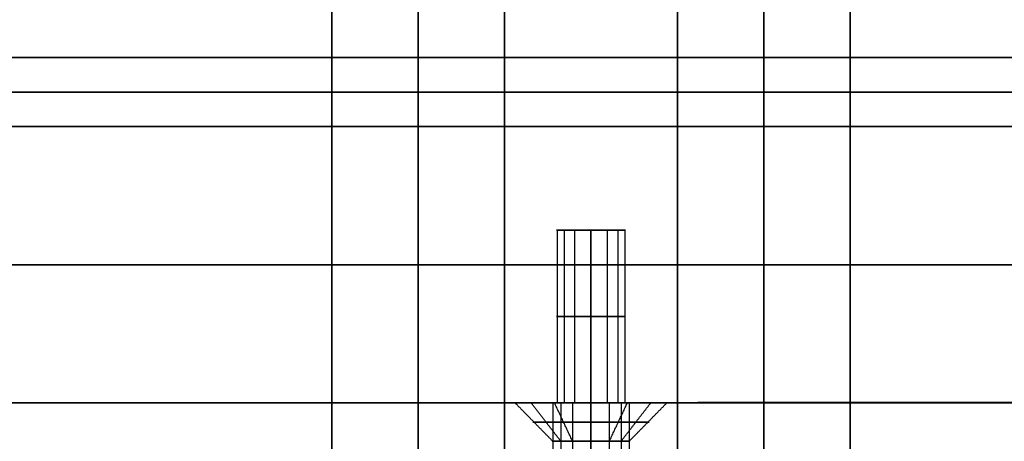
# Model space of a CAD drawing. Header units: millimetres. Extents: x -448 to 1378, y -985 to 990.
# Tile 54 of 117: x 882 to 939, y -207 to -183. Entities that reach past the tile are written whole.
import ezdxf

# ---------------------------------------------------------------- set-up
doc = ezdxf.new("R2010")
doc.units = ezdxf.units.MM
doc.header["$MEASUREMENT"] = 0
for name, color, linetype in [('IGES level 14', 8, 'Continuous'), ('IGES level 2', 8, 'Continuous'), ('IGES level 4', 8, 'Continuous'), ('IGES level 49', 255, 'Continuous'), ('IGES level 8', 8, 'Continuous')]:
    doc.layers.add(name, color=color, linetype=linetype)

msp = doc.modelspace()

# ---------------------------------------------------------------- linework, layer by layer
at = {"layer": 'IGES level 14'}
for points, weights, knots in [([(915, -205, -194.48), (910.52, -205, -194.48), (910.52, -205, -190), (910.52, -205, -185.52), (915, -205, -185.52)], [1, 0.707106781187, 1, 0.707106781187, 1], [-4.141593, -4.141593, -4.141593, -2.570796, -2.570796, -1, -1, -1]), ([(915, -205, -185.52), (919.48, -205, -185.52), (919.48, -205, -190), (919.48, -205, -194.48), (915, -205, -194.48)], [1, 0.707106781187, 1, 0.707106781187, 1], [-3.141593, -3.141593, -3.141593, -1.570796, -1.570796, 0, 0, 0]), ([(915, -206.115, -193.365), (914.157, -206.115, -193.365), (913.414, -206.115, -192.968), (912.01, -206.115, -192.217), (911.7, -206.115, -190.656), (911.389, -206.115, -189.096), (912.399, -206.115, -187.865), (913.408, -206.115, -186.635), (915, -206.115, -186.635)], [0.952568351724, 0.946746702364, 1, 0.903989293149, 1, 0.903989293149, 1, 0.903989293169, 0.99999999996], [3.142384, 3.142384, 3.142384, 3.632467, 3.632467, 4.516039, 4.516039, 5.399612, 5.399612, 6.283185, 6.283185, 6.283185]), ([(915, -206.115, -186.635), (916.592, -206.115, -186.635), (917.601, -206.115, -187.865), (918.611, -206.115, -189.096), (918.3, -206.115, -190.656), (917.99, -206.115, -192.217), (916.586, -206.115, -192.968), (915.843, -206.115, -193.365), (915, -206.115, -193.365)], [1, 0.903989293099, 1, 0.903989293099, 1, 0.903989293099, 1, 0.94674670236, 0.952568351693], [0, 0, 0, 0.883573, 0.883573, 1.767146, 1.767146, 2.650719, 2.650719, 3.140801, 3.140801, 3.140801]), ([(915, -207.23, -187.75), (912.75, -207.23, -187.75), (912.75, -207.23, -190), (912.75, -207.23, -192.25), (915, -207.23, -192.25)], [1, 0.707106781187, 1, 0.707106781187, 1], [-8.283185, -8.283185, -8.283185, -6.712389, -6.712389, -5.141593, -5.141593, -5.141593]), ([(915, -207.23, -192.25), (917.25, -207.23, -192.25), (917.25, -207.23, -190), (917.25, -207.23, -187.75), (915, -207.23, -187.75)], [1, 0.707106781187, 1, 0.707106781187, 1], [-7.283185, -7.283185, -7.283185, -5.712389, -5.712389, -4.141593, -4.141593, -4.141593])]:
    msp.add_rational_spline(points, weights, degree=2, knots=knots, dxfattribs=at)
for points in [[(912.793, -207.23, -190.439), (911.7, -206.115, -190.656), (910.606, -205, -190.874)], [(913.261, -207.23, -188.573), (912.399, -206.115, -187.865), (911.537, -205, -187.158)], [(913.939, -207.23, -191.984), (913.414, -206.115, -192.968), (912.888, -205, -193.951)], [(915, -207.23, -192.25), (915, -206.115, -193.365), (915, -205, -194.48)], [(915, -205, -185.52), (915, -206.115, -186.635), (915, -207.23, -187.75)], [(915, -205, -194.48), (915, -206.115, -193.365), (915, -207.23, -192.25)], [(915, -207.23, -187.75), (915, -206.115, -186.635), (915, -205, -185.52)], [(916.061, -207.23, -191.984), (916.586, -206.115, -192.968), (917.112, -205, -193.951)], [(916.739, -207.23, -188.573), (917.601, -206.115, -187.865), (918.463, -205, -187.158)], [(917.207, -207.23, -190.439), (918.3, -206.115, -190.656), (919.394, -205, -190.874)]]:
    msp.add_open_spline(points, degree=2, dxfattribs=at)
at = {"layer": 'IGES level 2'}
for points in [[(920, -985, -20), (920, 0, -20), (920, 985, -20)], [(920, 985, 20), (920, 0, 20), (920, -985, 20)], [(920, -985, 20), (920, 0, 20), (920, 985, 20)], [(920, 985, -20), (920, 0, -20), (920, -985, -20)], [(925, 985, 20), (925, 0, 20), (925, -985, 20)], [(925, -985, -20), (925, 0, -20), (925, 985, -20)], [(930, 985, 20), (930, 0, 20), (930, -985, 20)], [(930, -985, -20), (930, 0, -20), (930, 985, -20)], [(930, -985, -20), (930, 0, -20), (930, 985, -20)], [(930, 985, 20), (930, 0, 20), (930, -985, 20)], [(920, -221.7), (920, -25), (920, 171.7)], [(930, -221.7), (930, -25), (930, 171.7)]]:
    msp.add_open_spline(points, degree=2, dxfattribs=at)
at = {"layer": 'IGES level 4'}
for points in [[(900, -985, 20), (900, 0, 20), (900, 985, 20)], [(900, 985, -20), (900, 0, -20), (900, -985, -20)], [(900, -985, 20), (900, 0, 20), (900, 985, 20)], [(900, 985, -20), (900, 0, -20), (900, -985, -20)], [(905, 985, 20), (905, 0, 20), (905, -985, 20)], [(905, -985, -20), (905, 0, -20), (905, 985, -20)], [(910, -985, 20), (910, 0, 20), (910, 985, 20)], [(910, 985, -20), (910, 0, -20), (910, -985, -20)], [(910, 985, 20), (910, 0, 20), (910, -985, 20)], [(910, -985, -20), (910, 0, -20), (910, 985, -20)], [(910, -221.7), (910, -25), (910, 171.7)], [(900, -219.75), (900, -25), (900, 169.75)]]:
    msp.add_open_spline(points, degree=2, dxfattribs=at)
at = {"layer": 'IGES level 49'}
for points in [[(-420, -185, -37), (465, -185, -37), (1350, -185, -37)], [(1350, -185, -397), (465, -185, -397), (-420, -185, -397)], [(-420, -185, -37), (465, -185, -37), (1350, -185, -37)], [(1350, -185, -397), (465, -185, -397), (-420, -185, -397)], [(-420, -185, -217), (465, -185, -217), (1350, -185, -217)], [(1350, -187, -37), (465, -187, -37), (-420, -187, -37)], [(-420, -187, -397), (465, -187, -397), (1350, -187, -397)], [(1350, -189, -37), (465, -189, -37), (-420, -189, -37)], [(-420, -189, -397), (465, -189, -397), (1350, -189, -397)], [(913, -195, -117), (915, -195, -117), (917, -195, -117)], [(913, -195, -317), (915, -195, -317), (917, -195, -317)], [(913.038, -195, -316.61), (913.038, -200, -316.61), (913.038, -205, -316.61)], [(913.038, -195, -116.61), (913.038, -200, -116.61), (913.038, -205, -116.61)], [(913.454, -195, -318.269), (913.454, -200, -318.269), (913.454, -205, -318.269)], [(913.454, -195, -118.269), (913.454, -200, -118.269), (913.454, -205, -118.269)], [(914.057, -195, -315.236), (914.057, -200, -315.236), (914.057, -205, -315.236)], [(914.057, -195, -115.236), (914.057, -200, -115.236), (914.057, -205, -115.236)], [(915, -195, -315), (915, -200, -315), (915, -205, -315)], [(915, -205, -319), (915, -200, -319), (915, -195, -319)], [(915, -195, -115), (915, -200, -115), (915, -205, -115)], [(915, -205, -119), (915, -200, -119), (915, -195, -119)], [(915, -205, -115), (915, -200, -115), (915, -195, -115)], [(915, -195, -119), (915, -200, -119), (915, -205, -119)], [(915, -195, -115), (915, -195, -117), (915, -195, -119)], [(915, -205, -315), (915, -200, -315), (915, -195, -315)], [(915, -195, -319), (915, -200, -319), (915, -205, -319)], [(915, -195, -315), (915, -195, -317), (915, -195, -319)], [(915.943, -195, -115.236), (915.943, -200, -115.236), (915.943, -205, -115.236)], [(915.943, -195, -315.236), (915.943, -200, -315.236), (915.943, -205, -315.236)], [(916.546, -195, -118.269), (916.546, -200, -118.269), (916.546, -205, -118.269)], [(916.546, -195, -318.269), (916.546, -200, -318.269), (916.546, -205, -318.269)], [(916.962, -195, -116.61), (916.962, -200, -116.61), (916.962, -205, -116.61)], [(916.962, -195, -316.61), (916.962, -200, -316.61), (916.962, -205, -316.61)], [(1336.144, -197, -383.144), (465, -197, -383.144), (-406.144, -197, -383.144)], [(-406.144, -197, -50.856), (465, -197, -50.856), (1336.144, -197, -50.856)], [(-392.287, -205, -64.713), (465, -205, -64.713), (1322.287, -205, -64.713)], [(1322.287, -205, -369.287), (465, -205, -369.287), (-392.287, -205, -369.287)], [(-392.287, -205, -217), (465, -205, -217), (1322.287, -205, -217)]]:
    msp.add_open_spline(points, degree=2, dxfattribs=at)
for points in [[(1350, -189, -397), (465, -189, -397), (-420, -189, -397), (-406.144, -197, -383.144), (-392.287, -205, -369.287), (465, -205, -369.287), (1322.287, -205, -369.287), (1336.144, -197, -383.144), (1350, -189, -397)], [(-420, -189, -37), (465, -189, -37), (1350, -189, -37), (1336.144, -197, -50.856), (1322.287, -205, -64.713), (465, -205, -64.713), (-392.287, -205, -64.713), (-406.144, -197, -50.856), (-420, -189, -37)]]:
    msp.add_open_spline(points, degree=2, knots=[0, 0, 0, 1, 1, 2, 2, 3, 3, 4, 4, 4], dxfattribs=at)
for points, weights, knots in [([(915, -195, -319), (913, -195, -319), (913, -195, -317), (913, -195, -315), (915, -195, -315)], [1, 0.707106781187, 1, 0.707106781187, 1], [-8.283185, -8.283185, -8.283185, -6.712389, -6.712389, -5.141593, -5.141593, -5.141593]), ([(915, -195, -119), (913, -195, -119), (913, -195, -117), (913, -195, -115), (915, -195, -115)], [1, 0.707106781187, 1, 0.707106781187, 1], [-8.283185, -8.283185, -8.283185, -6.712389, -6.712389, -5.141593, -5.141593, -5.141593]), ([(915, -195, -119), (917, -195, -119), (917, -195, -117), (917, -195, -115), (915, -195, -115), (913, -195, -115), (913, -195, -117), (913, -195, -119), (915, -195, -119)], [1, 0.707106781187, 1, 0.707106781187, 1, 0.707106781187, 1, 0.707106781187, 1], [0, 0, 0, 1.570796, 1.570796, 3.141593, 3.141593, 4.712389, 4.712389, 6.283185, 6.283185, 6.283185]), ([(915, -195, -319), (917, -195, -319), (917, -195, -317), (917, -195, -315), (915, -195, -315), (913, -195, -315), (913, -195, -317), (913, -195, -319), (915, -195, -319)], [1, 0.707106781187, 1, 0.707106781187, 1, 0.707106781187, 1, 0.707106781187, 1], [0, 0, 0, 1.570796, 1.570796, 3.141593, 3.141593, 4.712389, 4.712389, 6.283185, 6.283185, 6.283185]), ([(915, -195, -115), (917, -195, -115), (917, -195, -117), (917, -195, -119), (915, -195, -119)], [1, 0.707106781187, 1, 0.707106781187, 1], [-7.283185, -7.283185, -7.283185, -5.712389, -5.712389, -4.141593, -4.141593, -4.141593]), ([(915, -195, -315), (917, -195, -315), (917, -195, -317), (917, -195, -319), (915, -195, -319)], [1, 0.707106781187, 1, 0.707106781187, 1], [-7.283185, -7.283185, -7.283185, -5.712389, -5.712389, -4.141593, -4.141593, -4.141593]), ([(915, -200, -315), (914.499, -200, -315), (914.057, -200, -315.236), (913.223, -200, -315.682), (913.038, -200, -316.61), (912.854, -200, -317.538), (913.454, -200, -318.269), (914.054, -200, -319), (915, -200, -319)], [0.952568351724, 0.946746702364, 1, 0.903989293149, 1, 0.903989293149, 1, 0.903989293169, 0.99999999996], [3.142384, 3.142384, 3.142384, 3.632467, 3.632467, 4.516039, 4.516039, 5.399612, 5.399612, 6.283185, 6.283185, 6.283185]), ([(915, -200, -115), (914.499, -200, -115), (914.057, -200, -115.236), (913.223, -200, -115.682), (913.038, -200, -116.61), (912.854, -200, -117.538), (913.454, -200, -118.269), (914.054, -200, -119), (915, -200, -119)], [0.952568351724, 0.946746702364, 1, 0.903989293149, 1, 0.903989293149, 1, 0.903989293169, 0.99999999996], [3.142384, 3.142384, 3.142384, 3.632467, 3.632467, 4.516039, 4.516039, 5.399612, 5.399612, 6.283185, 6.283185, 6.283185]), ([(915, -200, -119), (915.946, -200, -119), (916.546, -200, -118.269), (917.146, -200, -117.538), (916.962, -200, -116.61), (916.777, -200, -115.682), (915.943, -200, -115.236), (915.501, -200, -115), (915, -200, -115)], [1, 0.903989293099, 1, 0.903989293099, 1, 0.903989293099, 1, 0.94674670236, 0.952568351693], [0, 0, 0, 0.883573, 0.883573, 1.767146, 1.767146, 2.650719, 2.650719, 3.140801, 3.140801, 3.140801]), ([(915, -200, -319), (915.946, -200, -319), (916.546, -200, -318.269), (917.146, -200, -317.538), (916.962, -200, -316.61), (916.777, -200, -315.682), (915.943, -200, -315.236), (915.501, -200, -315), (915, -200, -315)], [1, 0.903989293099, 1, 0.903989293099, 1, 0.903989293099, 1, 0.94674670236, 0.952568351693], [0, 0, 0, 0.883573, 0.883573, 1.767146, 1.767146, 2.650719, 2.650719, 3.140801, 3.140801, 3.140801]), ([(915, -205, -315), (913, -205, -315), (913, -205, -317), (913, -205, -319), (915, -205, -319)], [1, 0.707106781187, 1, 0.707106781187, 1], [-4.141593, -4.141593, -4.141593, -2.570796, -2.570796, -1, -1, -1]), ([(915, -205, -115), (913, -205, -115), (913, -205, -117), (913, -205, -119), (915, -205, -119)], [1, 0.707106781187, 1, 0.707106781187, 1], [-4.141593, -4.141593, -4.141593, -2.570796, -2.570796, -1, -1, -1]), ([(915, -205, -315), (913, -205, -315), (913, -205, -317), (913, -205, -319), (915, -205, -319), (917, -205, -319), (917, -205, -317), (917, -205, -315), (915, -205, -315)], [1, 0.707106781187, 1, 0.707106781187, 1, 0.707106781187, 1, 0.707106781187, 1], [0, 0, 0, 1.570796, 1.570796, 3.141593, 3.141593, 4.712389, 4.712389, 6.283185, 6.283185, 6.283185]), ([(915, -205, -115), (913, -205, -115), (913, -205, -117), (913, -205, -119), (915, -205, -119), (917, -205, -119), (917, -205, -117), (917, -205, -115), (915, -205, -115)], [1, 0.707106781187, 1, 0.707106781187, 1, 0.707106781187, 1, 0.707106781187, 1], [0, 0, 0, 1.570796, 1.570796, 3.141593, 3.141593, 4.712389, 4.712389, 6.283185, 6.283185, 6.283185]), ([(915, -205, -119), (917, -205, -119), (917, -205, -117), (917, -205, -115), (915, -205, -115)], [1, 0.707106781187, 1, 0.707106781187, 1], [-3.141593, -3.141593, -3.141593, -1.570796, -1.570796, 0, 0, 0]), ([(915, -205, -319), (917, -205, -319), (917, -205, -317), (917, -205, -315), (915, -205, -315)], [1, 0.707106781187, 1, 0.707106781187, 1], [-3.141593, -3.141593, -3.141593, -1.570796, -1.570796, 0, 0, 0])]:
    msp.add_rational_spline(points, weights, degree=2, knots=knots, dxfattribs=at)
at = {"layer": 'IGES level 8'}
for points in [[(910, -245, -360.5), (910, -245, -170.75), (910, -245, 19), (910, -225, 19), (910, -205, 19), (910, -205, -82.875), (910, -205, -184.75), (910, -215, -184.75), (910, -225, -184.75), (910, -225, -190), (910, -225, -195.25), (910, -215, -195.25), (910, -205, -195.25), (910, -205, -277.875), (910, -205, -360.5), (910, -225, -360.5), (910, -245, -360.5)], [(920, -205, -184.75), (920, -215, -184.75), (920, -225, -184.75), (920, -225, -190), (920, -225, -195.25), (920, -215, -195.25), (920, -205, -195.25), (920, -205, -277.875), (920, -205, -360.5), (920, -225, -360.5), (920, -245, -360.5), (920, -245, -170.75), (920, -245, 19), (920, -225, 19), (920, -205, 19), (920, -205, -82.875), (920, -205, -184.75)]]:
    msp.add_open_spline(points, degree=2, knots=[0, 0, 0, 1, 1, 2, 2, 3, 3, 4, 4, 5, 5, 6, 6, 7, 7, 8, 8, 8], dxfattribs=at)
for points in [[(920, -205, -184.75), (915, -205, -184.75), (910, -205, -184.75)], [(910, -205, -184.75), (910, -205, -82.875), (910, -205, 19)], [(910, -205, 19), (915, -205, 19), (920, -205, 19)], [(920, -205, -82.875), (915, -205, -82.875), (910, -205, -82.875)], [(910, -245, -170.75), (910, -225, -170.75), (910, -205, -170.75)], [(920, -205, -360.5), (915, -205, -360.5), (910, -205, -360.5)], [(910, -205, -360.5), (910, -205, -277.875), (910, -205, -195.25)], [(910, -205, -195.25), (915, -205, -195.25), (920, -205, -195.25)], [(920, -205, -277.875), (915, -205, -277.875), (910, -205, -277.875)], [(920, -205, -360.5), (915, -205, -360.5), (910, -205, -360.5)], [(910, -205, -360.5), (910, -225, -360.5), (910, -245, -360.5)], [(920, -205, -195.25), (915, -205, -195.25), (910, -205, -195.25)], [(910, -205, -195.25), (910, -215, -195.25), (910, -225, -195.25)], [(910, -225, -184.75), (910, -215, -184.75), (910, -205, -184.75)], [(910, -205, -184.75), (915, -205, -184.75), (920, -205, -184.75)], [(920, -205, 19), (915, -205, 19), (910, -205, 19)], [(910, -205, 19), (910, -225, 19), (910, -245, 19)], [(912.793, -205, -117.439), (912.793, -223.885, -117.439), (912.793, -242.77, -117.439)], [(912.793, -205, -317.439), (912.793, -223.885, -317.439), (912.793, -242.77, -317.439)], [(913.261, -205, -115.573), (913.261, -223.885, -115.573), (913.261, -242.77, -115.573)], [(913.261, -205, -315.573), (913.261, -223.885, -315.573), (913.261, -242.77, -315.573)], [(913.939, -205, -118.984), (913.939, -223.885, -118.984), (913.939, -242.77, -118.984)], [(913.939, -205, -318.984), (913.939, -223.885, -318.984), (913.939, -242.77, -318.984)], [(915, -205, -319.25), (915, -223.885, -319.25), (915, -242.77, -319.25)], [(915, -242.77, -314.75), (915, -223.885, -314.75), (915, -205, -314.75)], [(915, -205, -119.25), (915, -223.885, -119.25), (915, -242.77, -119.25)], [(915, -242.77, -114.75), (915, -223.885, -114.75), (915, -205, -114.75)], [(915, -205, 19), (915, -205, -47.875), (915, -205, -114.75)], [(915, -205, -119.25), (915, -205, -152), (915, -205, -184.75)], [(915, -205, -195.25), (915, -205, -255), (915, -205, -314.75)], [(915, -205, -319.25), (915, -205, -339.875), (915, -205, -360.5)], [(915, -245, -360.5), (915, -225, -360.5), (915, -205, -360.5)], [(915, -225, -195.25), (915, -215, -195.25), (915, -205, -195.25)], [(915, -225, -184.75), (915, -215, -184.75), (915, -205, -184.75)], [(915, -242.77, -119.25), (915, -223.885, -119.25), (915, -205, -119.25)], [(915, -205, -114.75), (915, -223.885, -114.75), (915, -242.77, -114.75)], [(915, -242.77, -319.25), (915, -223.885, -319.25), (915, -205, -319.25)], [(915, -205, -314.75), (915, -223.885, -314.75), (915, -242.77, -314.75)], [(915, -245, 19), (915, -225, 19), (915, -205, 19)], [(916.061, -205, -318.984), (916.061, -223.885, -318.984), (916.061, -242.77, -318.984)], [(916.061, -205, -118.984), (916.061, -223.885, -118.984), (916.061, -242.77, -118.984)], [(916.739, -205, -315.573), (916.739, -223.885, -315.573), (916.739, -242.77, -315.573)], [(916.739, -205, -115.573), (916.739, -223.885, -115.573), (916.739, -242.77, -115.573)], [(917.207, -205, -317.439), (917.207, -223.885, -317.439), (917.207, -242.77, -317.439)], [(917.207, -205, -117.439), (917.207, -223.885, -117.439), (917.207, -242.77, -117.439)], [(920, -205, 19), (920, -205, -82.875), (920, -205, -184.75)], [(920, -205, -195.25), (920, -205, -277.875), (920, -205, -360.5)], [(920, -245, -170.75), (920, -225, -170.75), (920, -205, -170.75)], [(920, -245, -360.5), (920, -225, -360.5), (920, -205, -360.5)], [(920, -225, -195.25), (920, -215, -195.25), (920, -205, -195.25)], [(920, -205, -184.75), (920, -215, -184.75), (920, -225, -184.75)], [(920, -245, 19), (920, -225, 19), (920, -205, 19)]]:
    msp.add_open_spline(points, degree=2, dxfattribs=at)
for points, weights, knots in [([(915, -205, -114.75), (912.75, -205, -114.75), (912.75, -205, -117), (912.75, -205, -119.25), (915, -205, -119.25), (917.25, -205, -119.25), (917.25, -205, -117), (917.25, -205, -114.75), (915, -205, -114.75)], [1, 0.707106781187, 1, 0.707106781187, 1, 0.707106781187, 1, 0.707106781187, 1], [0, 0, 0, 1.570796, 1.570796, 3.141593, 3.141593, 4.712389, 4.712389, 6.283185, 6.283185, 6.283185]), ([(915, -205, -314.75), (912.75, -205, -314.75), (912.75, -205, -317), (912.75, -205, -319.25), (915, -205, -319.25), (917.25, -205, -319.25), (917.25, -205, -317), (917.25, -205, -314.75), (915, -205, -314.75)], [1, 0.707106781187, 1, 0.707106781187, 1, 0.707106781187, 1, 0.707106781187, 1], [0, 0, 0, 1.570796, 1.570796, 3.141593, 3.141593, 4.712389, 4.712389, 6.283185, 6.283185, 6.283185]), ([(915, -205, -119.25), (912.75, -205, -119.25), (912.75, -205, -117), (912.75, -205, -114.75), (915, -205, -114.75)], [1, 0.707106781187, 1, 0.707106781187, 1], [-7.283185, -7.283185, -7.283185, -5.712389, -5.712389, -4.141593, -4.141593, -4.141593]), ([(915, -205, -319.25), (912.75, -205, -319.25), (912.75, -205, -317), (912.75, -205, -314.75), (915, -205, -314.75)], [1, 0.707106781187, 1, 0.707106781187, 1], [-7.283185, -7.283185, -7.283185, -5.712389, -5.712389, -4.141593, -4.141593, -4.141593]), ([(915, -205, -314.75), (917.25, -205, -314.75), (917.25, -205, -317), (917.25, -205, -319.25), (915, -205, -319.25)], [1, 0.707106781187, 1, 0.707106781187, 1], [-8.283185, -8.283185, -8.283185, -6.712389, -6.712389, -5.141593, -5.141593, -5.141593]), ([(915, -205, -114.75), (917.25, -205, -114.75), (917.25, -205, -117), (917.25, -205, -119.25), (915, -205, -119.25)], [1, 0.707106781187, 1, 0.707106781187, 1], [-8.283185, -8.283185, -8.283185, -6.712389, -6.712389, -5.141593, -5.141593, -5.141593])]:
    msp.add_rational_spline(points, weights, degree=2, knots=knots, dxfattribs=at)

doc.saveas('drawing.dxf')
